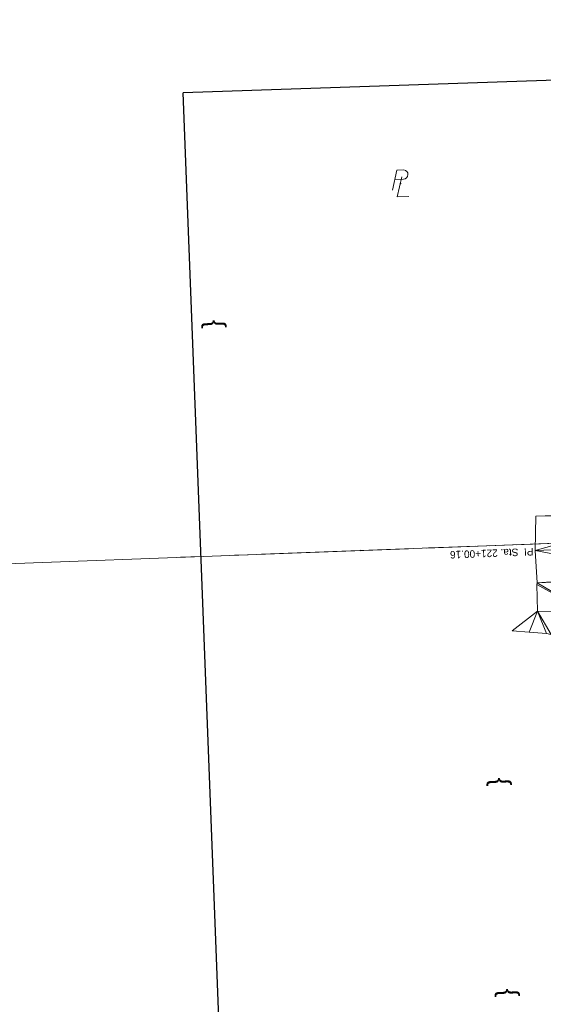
# Model space of a CAD drawing. Extents: x 2399984 to 2508823, y 556481 to 592637.
# Tile 131 of 158: x 2435547 to 2435742, y 570239 to 570606. Entities that reach past the tile are written whole.
import ezdxf
from ezdxf.enums import TextEntityAlignment as Align

# ---------------------------------------------------------------- set-up
doc = ezdxf.new("R2010")
doc.units = 0
doc.header["$MEASUREMENT"] = 0
doc.linetypes.add('cl20', pattern=[100, 5, -5, 80, -5, 5])
doc.linetypes.add('cl50', pattern=[100, 7.5, -7.5, 70, -7.5, 7.5])
for name, color, linetype, lineweight in [('DT_X_Triangles', 91, 'Continuous', 0), ('DV_X_Property_Line', 7, 'Continuous', 0), ('DV_X_Property_Line (Construction)', 7, 'Continuous', 0), ('DV_X_Text', 7, 'Continuous', 0), ('GE_P_CL_20', 7, 'cl20', 13), ('GE_P_CL_50', 7, 'cl50', 13), ('RW_X_CL_20', 6, 'cl20', 0)]:
    doc.layers.add(name, color=color, linetype=linetype, lineweight=lineweight)
doc.layers.add('GK_Visualization', color=30, linetype='Continuous', lineweight=13, plot=False)
doc.layers.add('SC_Scratch1', color=7, linetype='Continuous', lineweight=0, plot=False)
doc.styles.add('Slanted-Normal LS 0.50', font='font31.shx', dxfattribs={"height": 0.14})
doc.styles.add('Style-font30', font='font30.shx')
doc.styles.add('Style-font31', font='font31.shx')

# ---------------------------------------------------------------- blocks, each defined once
blk = doc.blocks.new('PLM_2')
at = {"layer": 'DV_X_Property_Line', "color": 7, "linetype": 'Continuous', "lineweight": 0}
blk.add_line((-0.0401, 0.0312), (0.0247, 0.0312), dxfattribs=at)
at = {"layer": 'DV_X_Property_Line', "color": 7, "linetype": 'Continuous', "lineweight": 0, "flags": 128}
for points in [[(-0.0611, -0.0484), (-0.022, 0.0998), (0.0297, 0.0997)], [(0.0133, 0.048), (-0.0263, -0.0998), (0.0611, -0.0998)]]:
    blk.add_lwpolyline(points, dxfattribs=at)
at = {"layer": 'DV_X_Property_Line', "color": 7, "linetype": 'Continuous', "lineweight": 0, "extrusion": (0, 0, -1)}
blk.add_arc((-0.0245, 0.0657), 0.0345, 98.6719, 269.52902, dxfattribs=at)
at = {"layer": 'DV_X_Property_Line (Construction)', "color": 7, "linetype": 'Continuous', "lineweight": 30}
blk.add_point((0, 0), dxfattribs=at)
blk = doc.blocks.new('X_130')
at = {"layer": 'GK_Visualization', "color": 1, "linetype": 'Continuous', "lineweight": 0}
for p, q in [((-0.07, -0.07), (0.07, 0.07)), ((-0.07, 0.07), (0.07, -0.07))]:
    blk.add_line(p, q, dxfattribs=at)

msp = doc.modelspace()

# ---------------------------------------------------------------- linework, layer by layer
at = {"layer": 'GE_P_CL_20', "linetype": 'Continuous'}
msp.add_line((2435767.12, 570411.32), (2435698.22, 570408.67), dxfattribs=at)
at = {"layer": 'GE_P_CL_50'}
msp.add_line((2435606.7, 570405.32), (2435768.12, 570411.36), dxfattribs=at)
at = {"layer": 'RW_X_CL_20'}
msp.add_line((2434772.45, 570374.13), (2436047.38, 570421.8), dxfattribs=at)
at = {"layer": 'SC_Scratch1', "color": 4, "lineweight": 30}
for p in [(2436412.74, 570605.84), (2435622.02, 570205.42)]:
    msp.add_line(p, (2435607.63, 570578.57), dxfattribs=at)

# ---------------------------------------------------------------- block references
at = {"layer": 'DV_X_Property_Line', "color": 7, "linetype": 'Continuous', "lineweight": 0, "xscale": 50.00000000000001, "yscale": 50.00000000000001, "zscale": 50.00000000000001, "rotation": 2.025665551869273}
msp.add_blockref('PLM_2', (2435688.62, 570544.78), dxfattribs=at)
at = {"layer": 'GK_Visualization', "color": 1, "linetype": 'Continuous', "lineweight": 0}
msp.add_blockref('X_130', (2435673.89, 570407.84), dxfattribs=at)

# ---------------------------------------------------------------- texts
at = {"layer": 'DV_X_Text', "style": 'Slanted-Normal LS 0.50'}
for p in [(2435618.23, 570492.3), (2435724.56, 570321.52), (2435727.59, 570242.83)]:
    msp.add_text('}', height=7, rotation=92.2084, dxfattribs=at).set_placement(p, align=Align.MIDDLE_CENTER)
at = {"layer": 'GE_P_CL_20', "linetype": 'Continuous', "style": 'Style-font31'}
msp.add_text('PI  Sta. 221+00.16', height=2.8, rotation=182.2084, dxfattribs=at).set_placement((2435738.2, 570408.81))
at = {"layer": 'GK_Visualization', "color": 1, "style": 'Style-font30'}
msp.add_text('MJT500', height=0.14, dxfattribs=at).set_placement((2435673.89, 570407.84), align=Align.RIGHT)

# ---------------------------------------------------------------- meshes
at = {"layer": 'DT_X_Triangles'}
mesh = msp.add_polyface(dxfattribs=at)
corners = [(2435730.28, 570377.85), (2435739.79, 570385.2), (2435736.67, 570377.37), (2435743.06, 570376.89), (2435738.89, 570407.84), (2435739.15, 570420.59), (2435785.18, 570420.94), (2435786.73, 570409.73), (2435785.61, 570399.02), (2435739.58, 570395.82), (2435785.1, 570422.3), (2435739.51, 570395.16), (2435758.18, 570384.82), (2435785.68, 570397.61), (2435744.85, 570376.46), (2435746.32, 570375.52), (2435747.14, 570374.65), (2435748.08, 570373.24), (2435749.12, 570371), (2435762.45, 570367.83), (2435752.44, 570360.71), (2435782.61, 570385.56), (2435780.92, 570377.1), (2435779.24, 570368.64), (2435778.83, 570364.56), (2435783.83, 570369.09), (2435779.18, 570358.36), (2435784.06, 570370.16), (2435786.57, 570397.61), (2435787.49, 570397.66), (2435797.7, 570370.76), (2435784.03, 570353), (2435786.12, 570422.32), (2435787.12, 570421.03), (2435787.35, 570398.83), (2435787.2, 570422.42)]
mesh.append_faces([[corners[k] for k in face] for face in [(0, 1, 2), (2, 1, 3), (4, 5, 6), (4, 6, 7), (4, 7, 8), (4, 8, 9), (5, 10, 6), (11, 9, 12), (11, 12, 1), (9, 8, 13), (9, 13, 12), (1, 12, 14), (1, 14, 3), (14, 12, 15), (15, 12, 16), (16, 12, 17), (17, 12, 18), (18, 12, 19), (18, 19, 20), (12, 13, 21), (12, 21, 22), (12, 22, 19), (19, 22, 23), (19, 23, 24), (24, 23, 25), (24, 25, 26), (23, 22, 27), (23, 27, 25), (22, 21, 27), (21, 13, 28), (21, 28, 29), (21, 30, 27), (25, 27, 30), (25, 30, 31), (10, 32, 6), (6, 32, 33), (6, 33, 7), (8, 28, 13), (8, 7, 34), (8, 34, 28), (32, 35, 33), (28, 34, 29)]])

doc.saveas('drawing.dxf')
